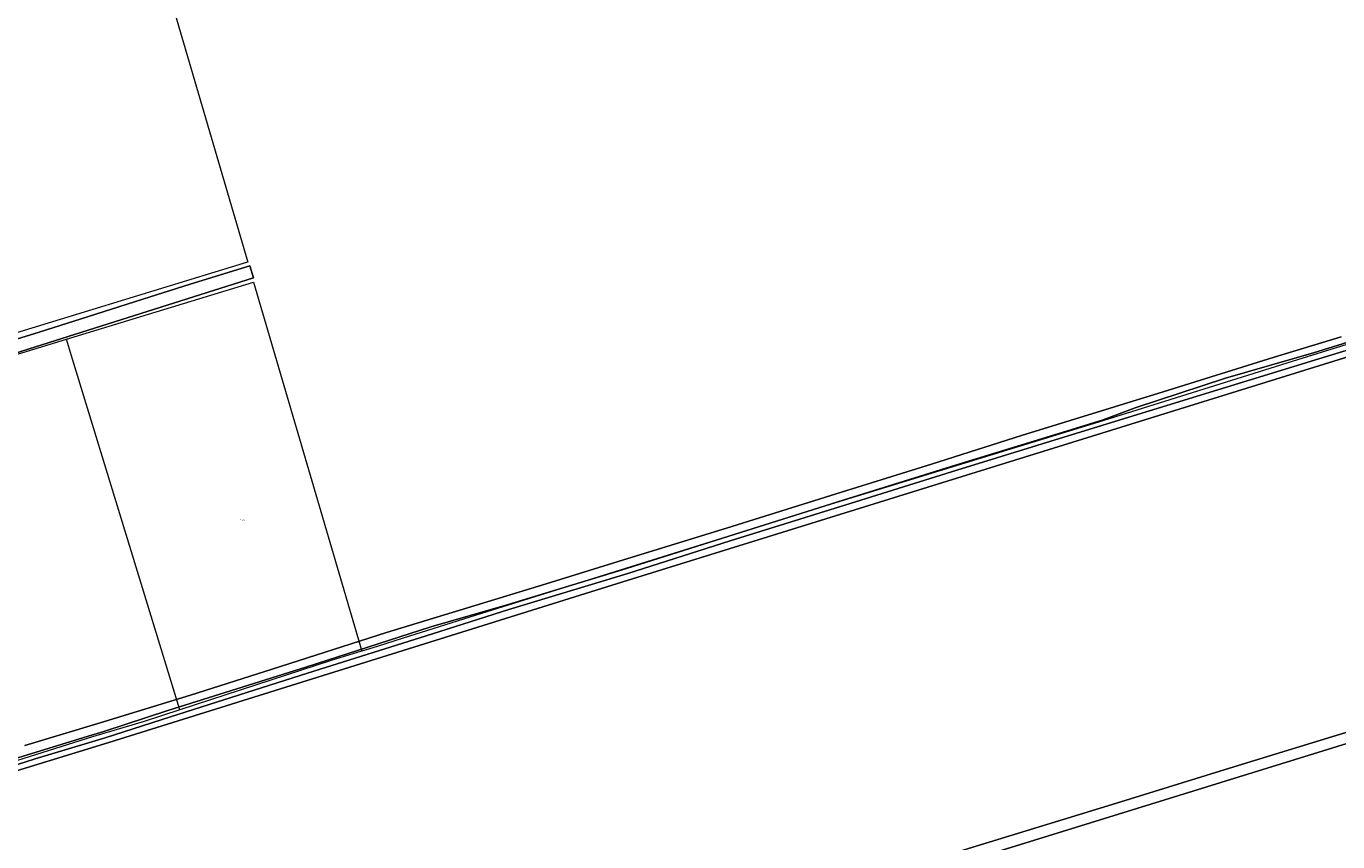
# Model space of a CAD drawing. Header units: metres. Extents: x 250001 to 257773, y 598992 to 609118.
# Tile 254 of 256: x 253455 to 253833, y 600277 to 600513. Entities that reach past the tile are written whole.
import ezdxf
from ezdxf.enums import TextEntityAlignment as Align
from ezdxf.lldxf.tags import DXFTag

# ---------------------------------------------------------------- set-up
doc = ezdxf.new("R2010")
doc.units = ezdxf.units.M
for name, color, linetype, lineweight in [('B-WE-GR-BOUWLAND-GV', 252, 'Continuous', 13), ('B-WE-KG-GRENS_PERCEEL-G', 150, 'KG-PERCEEL', 18), ('B-WE-KG-GRENS_PERCEEL-S', 150, 'Continuous', 25), ('B-WE-OG-WATER-GV', 252, 'Continuous', 18), ('B-WE-OG-WATER_SLOOT-GV', 252, 'Continuous', 18), ('B-WE-VH-VERHARDING_HALFVERHARDING-GV', 252, 'Continuous', 18), ('B-WE-VH-VERHARDING_OPEN-GV', 252, 'Continuous', 18), ('X-XX-AL-REFERENTIE-G', 7, 'Continuous', 18)]:
    doc.layers.add(name, color=color, linetype=linetype, lineweight=lineweight)
doc.styles.add('NLCS-ISO', font='NLCS-ISO.ttf')
doc.styles.get("Standard").update_dxf_attribs({"font": 'NLCS-ISO.ttf'})
tags = doc.linetypes.add('KG-PERCEEL', pattern='A,5.5,-2,["P",Standard,S=1.8,R=0,X=-0.5,Y=-0.9],-2,5.5,-2,[5,NLCS.SHX,S=0.75,R=0,X=0,Y=0],-2', length=19).pattern_tags.tags
tags[6] = DXFTag(74, 10)

# ---------------------------------------------------------------- blocks, each defined once
blk = doc.blocks.new('SKG-PERCEELNUMMER-SO')
at = {"style": 'NLCS-ISO', "oblique": 10, "flags": 1}
blk.add_attdef('GEMEENTECODE', text='', height=1.8, dxfattribs=at).set_placement((0, 2.6), align=Align.MIDDLE_CENTER)
at = {"style": 'NLCS-ISO', "oblique": 10}
blk.add_attdef('SECTIE', text='', height=1.8, dxfattribs=at).set_placement((-0.5, 0), align=Align.MIDDLE_RIGHT)
blk.add_attdef('PERCEELNUMMER', text='', height=1.8, dxfattribs=at).set_placement((0.5, 0), align=Align.MIDDLE_LEFT)
blk = doc.blocks.new('BS2021-132-Xref-KAD-20210617')
at = {"layer": 'B-WE-KG-GRENS_PERCEEL-G', "flags": 128}
for points in [[(254360.908, 600581.975), (254326.15, 600571.409), (254316.944, 600569.655), (254266.074, 600554.306), (254212.136, 600537.643), (254177.492, 600527.118), (254156.88, 600520.979), (254120.046, 600509.139), (254079.702, 600496.421), (254038.042, 600483.704), (253967.44, 600462.217), (253900.346, 600441.168), (253821.412, 600416.61), (253763.964, 600398.631), (253686.786, 600374.951), (253680.886, 600373.104)], [(253488.84, 600546.006), (253518.44, 600444.855), (253518.392, 600444.84), (253464.333, 600428.304), (253384.008, 600403.733), (253378.71, 600408.233), (253367.505, 600454.126), (253365.441, 600464.887), (253357.931, 600504.03)], [(253466.088, 600422.566), (253520.078, 600439.08), (253520.125, 600439.094)], [(253520.125, 600439.094), (253551.317, 600332.508)], [(253376.736, 600395.235), (253466.088, 600422.566)], [(253467.843, 600416.828), (253466.088, 600422.566)], [(253498.814, 600315.573), (253467.843, 600416.828)], [(253680.886, 600373.104), (253675.16, 600371.311)], [(253675.16, 600371.311), (253585.926, 600343.377), (253563.314, 600336.221), (253555.796, 600333.894)], [(253551.317, 600332.508), (253551.269, 600332.493), (253542.512, 600329.783), (253498.814, 600315.573)], [(253555.796, 600333.894), (253551.317, 600332.508)], [(253498.814, 600315.573), (253488.572, 600312.242), (253473.674, 600307.736), (253435.418, 600295.74), (253429.258, 600293.957), (253422.126, 600292.336), (253418.396, 600291.525), (253415.154, 600291.201), (253403.744, 600290.929)]]:
    blk.add_lwpolyline(points, dxfattribs=at)
at = {"layer": 'B-WE-KG-GRENS_PERCEEL-S', "xscale": 0.2, "yscale": 0.2, "zscale": 0.2}
blk.add_blockref('SKG-PERCEELNUMMER-SO', (253516.629, 600370.421), dxfattribs=at).add_auto_attribs({'PERCEELNUMMER': '484', 'SECTIE': 'M'})
blk = doc.blocks.new('BS2021-132-Xref-BGT-GRIJS-20210617-aangepast')
at = {"layer": 'B-WE-GR-BOUWLAND-GV', "flags": 128}
for points in [[(253442.864, 600419.899), (253458.26, 600424.601), (253472.489, 600429.122), (253488.141, 600434.116), (253501.786, 600438.454), (253519.073, 600443.792), (253520.06, 600440.338), (253388.108, 600398.521)], [(253454.089, 600305.236), (253475.82, 600311.82), (253501.92, 600319.799), (253525.463, 600327.283), (253558.485, 600337.944), (253584.081, 600345.674), (253605.766, 600352.323), (253628.086, 600359.251), (253656.622, 600368.007), (253689.838, 600378.471), (253715.767, 600386.519), (253741.76, 600394.753), (253782.634, 600407.347), (253814.696, 600417.37), (253834.022, 600423.271)], [(254161.53, 600518.965), (254102.288, 600500), (254096.036, 600498.134), (254085.949, 600495.233), (254038.264, 600480.261), (254000, 600468.417), (253922.694, 600444.489), (253626.677, 600352.52), (253478.299, 600306.165), (253443.162, 600295.37)], [(253451.972, 600209.618), (253455.788, 600199.819), (253460.862, 600183.964), (253468.315, 600185.497), (253471.362, 600186.105), (253499.1, 600194.763), (253518.62, 600201.188), (253535.596, 600207.086), (253548.685, 600211.802), (253562.455, 600216.932), (253578.678, 600222.962), (253602.306, 600231.428), (253624.962, 600239.769), (253657.733, 600252.041), (253692.121, 600264.543), (253708.407, 600269.904), (253727.741, 600275.91), (253769.139, 600288.609), (253803.031, 600299.153), (253837.514, 600309.698)], [(253850.285, 600310.37), (253724.084, 600271.306), (253724.701, 600269.397), (253725.248, 600267.707), (253735.09, 600235.64), (253750.436, 600186.851), (253771.391, 600118.8), (253783.467, 600077.813), (253787.584, 600064.719), (253789.904, 600060.605), (253792.908, 600063.494), (253797.924, 600067.75), (253798.363, 600068.124), (253808.373, 600074.954), (253816.111, 600078.843), (253831.588, 600085.625), (253838.916, 600088.458)]]:
    blk.add_lwpolyline(points, dxfattribs=at)
at = {"layer": 'B-WE-OG-WATER-GV', "flags": 128}
for points in [[(254288.399, 600562.418), (254087.141, 600500), (254000, 600472.974), (253970.569, 600464.22), (253938.01, 600454.14), (253915.516, 600446.968), (253882.071, 600436.362), (253853.881, 600427.285), (253826.057, 600418.657), (253800.597, 600411.311), (253774.554, 600402.772), (253765.326, 600399.346), (253757.236, 600396.845), (253722.666, 600386.171), (253690.318, 600376.107), (253657.242, 600365.762), (253627.708, 600356.378), (253593.337, 600345.938), (253571.319, 600339.51), (253535.2, 600327.902), (253495.365, 600315.406), (253476.94, 600309.327), (253472.342, 600307.945), (253452.116, 600301.734)], [(253438.991, 600295.608), (253457.079, 600301.443), (253477.259, 600307.516), (253496.146, 600313.524), (253535.656, 600326.199), (253571.762, 600337.529), (253593.765, 600344.5), (253628.153, 600354.945), (253657.693, 600364.331), (253690.765, 600374.675), (253723.11, 600384.738), (253757.679, 600395.412), (253798.417, 600408.006), (253827.58, 600416.911), (253856.206, 600425.713)]]:
    blk.add_lwpolyline(points, dxfattribs=at)
at = {"layer": 'B-WE-OG-WATER_SLOOT-GV', "flags": 128}
for points in [[(253834.022, 600423.271), (253814.696, 600417.37), (253782.634, 600407.347), (253741.76, 600394.753), (253715.767, 600386.519), (253689.838, 600378.471), (253656.622, 600368.007), (253628.086, 600359.251), (253605.766, 600352.323), (253584.081, 600345.674), (253558.485, 600337.944), (253525.463, 600327.283), (253501.92, 600319.799), (253475.82, 600311.82), (253454.089, 600305.236)], [(253443.162, 600295.37), (253478.299, 600306.165), (253626.677, 600352.52), (253922.694, 600444.489), (254000, 600468.417), (254038.264, 600480.261), (254085.949, 600495.233), (254096.036, 600498.134), (254102.288, 600500), (254161.53, 600518.965)], [(253856.206, 600425.713), (253827.58, 600416.911), (253798.417, 600408.006), (253757.679, 600395.412), (253723.11, 600384.738), (253690.765, 600374.675), (253657.693, 600364.331), (253628.153, 600354.945), (253593.765, 600344.5), (253571.762, 600337.529), (253535.656, 600326.199), (253496.146, 600313.524), (253477.259, 600307.516), (253457.079, 600301.443), (253438.991, 600295.608)], [(253452.116, 600301.734), (253472.342, 600307.945), (253476.94, 600309.327), (253495.365, 600315.406), (253535.2, 600327.902), (253571.319, 600339.51), (253593.337, 600345.938), (253627.708, 600356.378), (253657.242, 600365.762), (253690.318, 600376.107), (253722.666, 600386.171), (253757.236, 600396.845), (253765.326, 600399.346), (253774.554, 600402.772), (253800.597, 600411.311), (253826.057, 600418.657), (253853.881, 600427.285), (253882.071, 600436.362), (253915.516, 600446.968), (253938.01, 600454.14), (253970.569, 600464.22), (254000, 600472.974), (254087.141, 600500), (254288.399, 600562.418)]]:
    blk.add_lwpolyline(points, dxfattribs=at)
at = {"layer": 'B-WE-VH-VERHARDING_HALFVERHARDING-GV', "flags": 128}
blk.add_lwpolyline([(253388.108, 600398.521), (253520.06, 600440.338), (253519.073, 600443.792), (253501.786, 600438.454), (253488.141, 600434.116), (253472.489, 600429.122), (253458.26, 600424.601), (253442.864, 600419.899)], dxfattribs=at)
at = {"layer": 'B-WE-VH-VERHARDING_OPEN-GV', "flags": 128}
for points in [[(253724.084, 600271.306), (253850.285, 600310.37)], [(253837.514, 600309.698), (253803.031, 600299.153), (253769.139, 600288.609), (253727.741, 600275.91), (253708.407, 600269.904), (253692.121, 600264.543), (253657.733, 600252.041), (253624.962, 600239.769), (253602.306, 600231.428), (253578.678, 600222.962), (253562.455, 600216.932), (253548.685, 600211.802), (253535.596, 600207.086), (253518.62, 600201.188), (253499.1, 600194.763), (253471.362, 600186.105), (253468.315, 600185.497), (253460.862, 600183.964), (253459.445, 600183.673), (253453.234, 600182.888)]]:
    blk.add_lwpolyline(points, dxfattribs=at)

msp = doc.modelspace()

# ---------------------------------------------------------------- block references
at = {"layer": 'X-XX-AL-REFERENTIE-G'}
for name in ['BS2021-132-Xref-BGT-GRIJS-20210617-aangepast', 'BS2021-132-Xref-KAD-20210617']:
    msp.add_blockref(name, (0, 0), dxfattribs=at)

doc.saveas('drawing.dxf')
